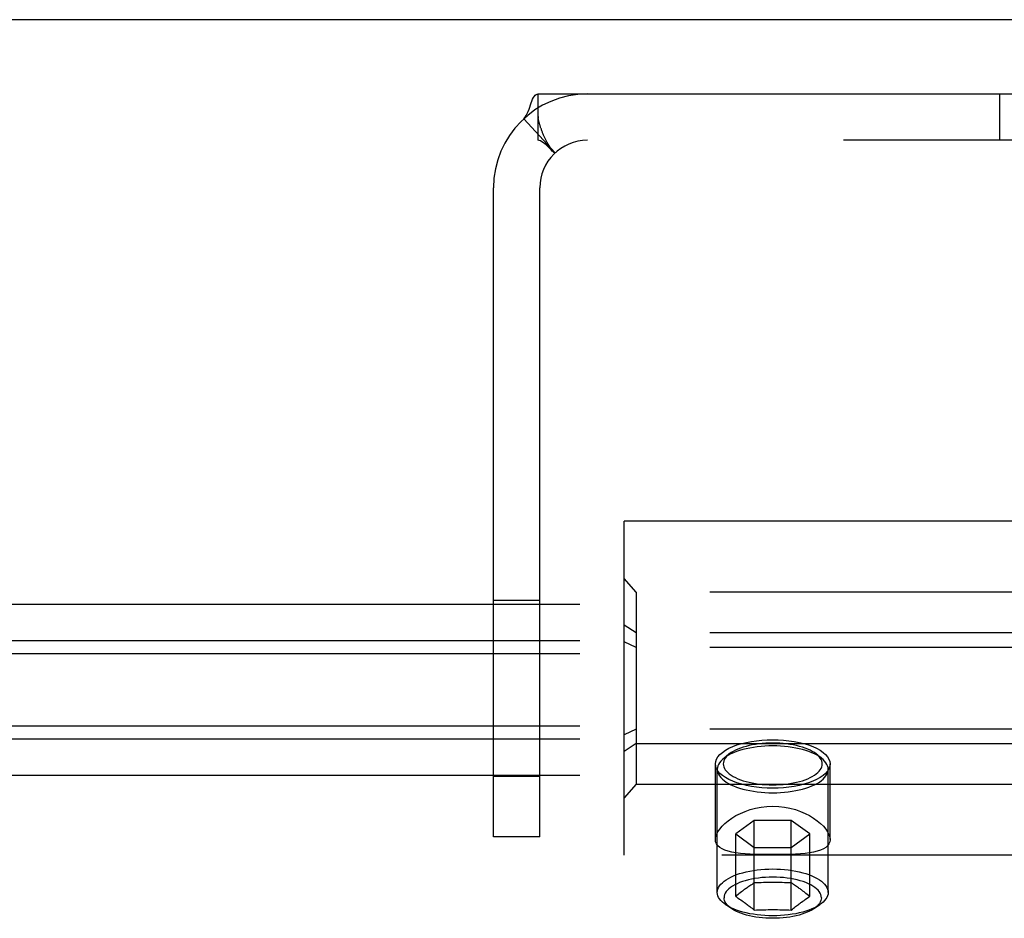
# Model space of a CAD drawing. Header units: inches. Extents: x 0 to 243, y 0 to 157.
# Tile 42 of 68: x 124.81 to 126.47, y 96.9 to 98.41. Entities that reach past the tile are written whole.
import ezdxf

# ---------------------------------------------------------------- set-up
doc = ezdxf.new("R2010")
doc.units = ezdxf.units.IN
doc.header["$LTSCALE"] = 13.357143
doc.header["$MEASUREMENT"] = 0
doc.linetypes.add('HIDDEN', pattern=[0.2, 0.1, -0.1])
doc.layers.get('0').update_dxf_attribs({"linetype": 'CONTINUOUS'})
doc.layers.add('DEFAULT_2', color=8, linetype='HIDDEN')

msp = doc.modelspace()

# ---------------------------------------------------------------- linework, layer by layer
at = {"color": 7, "linetype": 'Continuous'}
msp.add_line((167.047, 98.4079), (49.172, 98.4079), dxfattribs=at)
at = {"layer": 'DEFAULT_2', "color": 8, "linetype": 'HIDDEN'}
for p, q in [((125.6845, 98.2049), (125.6845, 98.2829)), ((125.6845, 98.2829), (127.5345, 98.2829)), ((126.4615, 98.2049), (126.4615, 98.2829)), ((125.6605, 98.2412), (125.7133, 98.1837)), ((125.6844, 98.2448), (125.6845, 98.2422)), ((127.5345, 98.2049), (125.6845, 98.2049)), ((125.7038, 98.1941), (125.7058, 98.1919)), ((125.6095, 97.0329), (125.6095, 98.1249)), ((125.6875, 97.0329), (125.6875, 98.1249)), ((125.8295, 97.0019), (125.8295, 97.5639)), ((126.4857, 97.5639), (125.8295, 97.5639)), ((125.8495, 97.4445), (125.8295, 97.4675)), ((125.8495, 97.4445), (125.8495, 97.1212)), ((127.3095, 97.4445), (125.8495, 97.4445)), ((125.6095, 97.4309), (125.6875, 97.4309)), ((131.0975, 97.4238), (49.1095, 97.4238)), ((125.8495, 97.3759), (125.8295, 97.3892)), ((131.0975, 97.3628), (49.079, 97.3628)), ((125.8495, 97.3514), (125.8295, 97.3612)), ((127.3095, 97.3759), (125.8495, 97.3759)), ((127.3095, 97.3514), (125.8495, 97.3514)), ((131.0975, 97.341), (49.1095, 97.341)), ((131.0975, 97.219), (49.079, 97.219)), ((125.8495, 97.2143), (125.8295, 97.2045)), ((127.3095, 97.2143), (125.8495, 97.2143)), ((131.0975, 97.1972), (49.1095, 97.1972)), ((125.8495, 97.1898), (125.8295, 97.1766)), ((125.8495, 97.1898), (127.3095, 97.1898)), ((126.0058, 97.1719), (125.997, 97.1648)), ((126.1531, 97.1719), (126.162, 97.1648)), ((125.983, 97.0282), (125.983, 97.1555)), ((125.9862, 96.9394), (125.9862, 97.1465)), ((126.1727, 96.9394), (126.1727, 97.1465)), ((126.176, 97.0282), (126.176, 97.1555)), ((131.0975, 97.1362), (49.1095, 97.1362)), ((125.6095, 97.1349), (125.6875, 97.1349)), ((125.8495, 97.1212), (125.8295, 97.0982)), ((125.8495, 97.1212), (127.3095, 97.1212)), ((126.0483, 97.0605), (126.0171, 97.0377)), ((126.0483, 96.9096), (126.0483, 97.0605)), ((126.1107, 97.0605), (126.0483, 97.0605)), ((126.1107, 96.9096), (126.1107, 97.0605)), ((126.1418, 97.0377), (126.1107, 97.0605)), ((125.6875, 97.0329), (125.6095, 97.0329)), ((126.0171, 96.9325), (126.0171, 97.0377)), ((126.0171, 97.0377), (126.0483, 97.0149)), ((126.1107, 97.0149), (126.1418, 97.0377)), ((126.1418, 96.9325), (126.1418, 97.0377)), ((126.0483, 97.0149), (126.1107, 97.0149)), ((127.3295, 97.0019), (125.8295, 97.0019)), ((126.0192, 96.9342), (126.0171, 96.9325)), ((126.0171, 96.9325), (126.0182, 96.9318)), ((126.0246, 96.9385), (126.0225, 96.9368)), ((126.0267, 96.9401), (126.0246, 96.9385)), ((126.0288, 96.9417), (126.0267, 96.9401)), ((126.1301, 96.9417), (126.1279, 96.9434)), ((126.1322, 96.9401), (126.1301, 96.9417)), ((126.1376, 96.9359), (126.1354, 96.9376)), ((126.1397, 96.9342), (126.1376, 96.9359)), ((126.1418, 96.9325), (126.1397, 96.9342)), ((126.0101, 96.912), (126.0005, 96.9184)), ((126.0214, 96.9297), (126.0235, 96.9282)), ((126.0235, 96.9282), (126.0257, 96.9268)), ((126.0257, 96.9268), (126.0278, 96.9253)), ((126.1279, 96.923), (126.1301, 96.9245)), ((126.1301, 96.9245), (126.1322, 96.926)), ((126.1322, 96.926), (126.1343, 96.9275)), ((126.1489, 96.912), (126.1584, 96.9184))]:
    msp.add_line(p, q, dxfattribs=at)
for points in [[(125.6605, 98.2412), (125.6627, 98.2436), (125.6647, 98.2465), (125.6664, 98.2498), (125.668, 98.2534), (125.6694, 98.2571), (125.6707, 98.2608), (125.6719, 98.2645), (125.6731, 98.2679), (125.6742, 98.271), (125.6754, 98.2739), (125.6768, 98.2768), (125.6783, 98.2791), (125.6798, 98.2809), (125.6814, 98.282), (125.6829, 98.2827), (125.6845, 98.2829)], [(125.7058, 98.1919), (125.7058, 98.1918), (125.7057, 98.1919), (125.7054, 98.1923), (125.7051, 98.1928), (125.7046, 98.1935), (125.7041, 98.1942), (125.7036, 98.195), (125.7031, 98.1959), (125.7025, 98.1967), (125.702, 98.1976), (125.7014, 98.1985), (125.7009, 98.1995), (125.7003, 98.2004), (125.6998, 98.2014), (125.6992, 98.2025), (125.6987, 98.2035), (125.6981, 98.2046), (125.6976, 98.2057), (125.697, 98.2068), (125.6964, 98.2079), (125.6959, 98.2091), (125.6953, 98.2102), (125.6948, 98.2114), (125.6942, 98.2126), (125.6937, 98.2138), (125.6932, 98.2151), (125.6927, 98.2163), (125.6921, 98.2176), (125.6917, 98.2188), (125.6912, 98.22), (125.6908, 98.2211), (125.6904, 98.2223), (125.69, 98.2234), (125.6896, 98.2245), (125.6892, 98.2255), (125.6888, 98.2266), (125.6885, 98.2276), (125.6882, 98.2287), (125.6879, 98.2297), (125.6875, 98.2307), (125.6872, 98.2317), (125.687, 98.2327), (125.6867, 98.2337), (125.6864, 98.2347), (125.6862, 98.2357), (125.6859, 98.2367), (125.6857, 98.2376), (125.6855, 98.2386), (125.6853, 98.2395), (125.6851, 98.2404), (125.6849, 98.2413), (125.6848, 98.2421), (125.6847, 98.2429), (125.6845, 98.2436), (125.6845, 98.2442), (125.6844, 98.2446), (125.6844, 98.2447)], [(125.703, 98.1924), (125.7008, 98.1945), (125.6986, 98.1967), (125.6961, 98.1989), (125.6936, 98.2009), (125.6911, 98.2026), (125.6887, 98.2038), (125.6865, 98.2046), (125.6845, 98.2049)], [(125.7133, 98.1837), (125.7128, 98.1836), (125.712, 98.1838), (125.7111, 98.1845), (125.7099, 98.1855), (125.7084, 98.1869), (125.7067, 98.1886), (125.703, 98.1924)], [(126.0272, 97.1898), (126.0352, 97.1918), (126.0435, 97.1934), (126.0522, 97.1946), (126.0611, 97.1956), (126.0702, 97.1961), (126.0795, 97.1963)], [(126.0795, 97.1963), (126.0887, 97.1961), (126.0978, 97.1956), (126.1067, 97.1946), (126.1154, 97.1934), (126.1237, 97.1918), (126.1317, 97.1898)], [(125.983, 97.1555), (125.9835, 97.1596), (125.9849, 97.1636), (125.9873, 97.1676), (125.9906, 97.1714), (125.9948, 97.175), (125.9998, 97.1785), (126.0056, 97.1818), (126.0122, 97.1847), (126.0193, 97.1874), (126.0272, 97.1898)], [(126.0795, 97.1859), (126.0729, 97.1858), (126.0663, 97.1855), (126.0598, 97.185), (126.0533, 97.1843), (126.047, 97.1834), (126.0408, 97.1823), (126.0349, 97.1811), (126.0291, 97.1796), (126.0237, 97.178), (126.0185, 97.1763), (126.0136, 97.1743), (126.009, 97.1723), (126.0049, 97.1701), (126.0011, 97.1678), (125.9977, 97.1654), (125.997, 97.1648)], [(126.0795, 97.1907), (126.0736, 97.1906), (126.0677, 97.1903), (126.0619, 97.1899), (126.0561, 97.1893), (126.0505, 97.1885), (126.045, 97.1875), (126.0397, 97.1864), (126.0345, 97.1851), (126.0296, 97.1837), (126.025, 97.1821), (126.0207, 97.1804), (126.0166, 97.1786), (126.0129, 97.1766), (126.0095, 97.1746), (126.0064, 97.1724), (126.0058, 97.1719)], [(126.1531, 97.1719), (126.1525, 97.1724), (126.1495, 97.1746), (126.1461, 97.1766), (126.1423, 97.1786), (126.1383, 97.1804), (126.1339, 97.1821), (126.1293, 97.1837), (126.1244, 97.1851), (126.1193, 97.1864), (126.114, 97.1875), (126.1085, 97.1885), (126.1028, 97.1893), (126.0971, 97.1899), (126.0912, 97.1903), (126.0854, 97.1906), (126.0795, 97.1907)], [(126.162, 97.1648), (126.1613, 97.1654), (126.1579, 97.1678), (126.1541, 97.1701), (126.1499, 97.1723), (126.1454, 97.1743), (126.1405, 97.1763), (126.1353, 97.178), (126.1298, 97.1796), (126.1241, 97.1811), (126.1181, 97.1823), (126.1119, 97.1834), (126.1056, 97.1843), (126.0992, 97.185), (126.0927, 97.1855), (126.0861, 97.1858), (126.0795, 97.1859)], [(126.1317, 97.1898), (126.1396, 97.1874), (126.1468, 97.1847), (126.1533, 97.1818), (126.1592, 97.1785), (126.1642, 97.175), (126.1684, 97.1714), (126.1717, 97.1676), (126.1741, 97.1636), (126.1755, 97.1596), (126.176, 97.1555)], [(125.997, 97.1648), (125.9947, 97.1628), (125.9921, 97.1602), (125.99, 97.1576), (125.9884, 97.1548), (125.9872, 97.1521), (125.9865, 97.1493), (125.9862, 97.1465)], [(126.0058, 97.1719), (126.0038, 97.1701), (126.0015, 97.1678), (125.9996, 97.1654), (125.9981, 97.163), (125.9971, 97.1605), (125.9964, 97.158), (125.9962, 97.1555), (125.9964, 97.153), (125.9971, 97.1505), (125.9981, 97.148), (125.9996, 97.1456), (126.0015, 97.1432), (126.0038, 97.1409), (126.0064, 97.1386), (126.0095, 97.1365), (126.0129, 97.1344), (126.0166, 97.1325), (126.0207, 97.1306), (126.025, 97.1289), (126.0296, 97.1273), (126.0345, 97.1259), (126.0397, 97.1246), (126.045, 97.1235), (126.0505, 97.1225), (126.0561, 97.1217), (126.0619, 97.1211), (126.0677, 97.1207), (126.0736, 97.1204), (126.0795, 97.1203)], [(126.0795, 97.1203), (126.0854, 97.1204), (126.0912, 97.1207), (126.0971, 97.1211), (126.1028, 97.1217), (126.1085, 97.1225), (126.114, 97.1235), (126.1193, 97.1246), (126.1244, 97.1259), (126.1293, 97.1273), (126.1339, 97.1289), (126.1383, 97.1306), (126.1423, 97.1325), (126.1461, 97.1344), (126.1495, 97.1365), (126.1525, 97.1386), (126.1552, 97.1409), (126.1575, 97.1432), (126.1593, 97.1456), (126.1608, 97.148), (126.1619, 97.1505), (126.1625, 97.153), (126.1627, 97.1555), (126.1625, 97.158), (126.1619, 97.1605), (126.1608, 97.163), (126.1593, 97.1654), (126.1575, 97.1678), (126.1552, 97.1701), (126.1531, 97.1719)], [(126.1727, 97.1465), (126.1725, 97.1493), (126.1718, 97.1521), (126.1706, 97.1548), (126.1689, 97.1576), (126.1668, 97.1602), (126.1643, 97.1628), (126.162, 97.1648)], [(126.0272, 97.1212), (126.0193, 97.1236), (126.0122, 97.1263), (126.0056, 97.1293), (125.9998, 97.1325), (125.9948, 97.136), (125.9906, 97.1397), (125.9873, 97.1435), (125.9849, 97.1474), (125.9835, 97.1515), (125.983, 97.1555)], [(125.9862, 97.1465), (125.9865, 97.1436), (125.9872, 97.1408), (125.9884, 97.1381), (125.99, 97.1353), (125.9921, 97.1327), (125.9947, 97.1301), (125.9977, 97.1276), (126.0011, 97.1251), (126.0049, 97.1228), (126.009, 97.1206), (126.0136, 97.1186), (126.0185, 97.1166), (126.0237, 97.1149), (126.0291, 97.1133), (126.0349, 97.1118), (126.0408, 97.1106), (126.047, 97.1095), (126.0533, 97.1086), (126.0598, 97.1079), (126.0663, 97.1074), (126.0729, 97.1071), (126.0795, 97.107)], [(126.0795, 97.107), (126.0861, 97.1071), (126.0927, 97.1074), (126.0992, 97.1079), (126.1056, 97.1086), (126.1119, 97.1095), (126.1181, 97.1106), (126.1241, 97.1118), (126.1298, 97.1133), (126.1353, 97.1149), (126.1405, 97.1166), (126.1454, 97.1186), (126.1499, 97.1206), (126.1541, 97.1228), (126.1579, 97.1251), (126.1613, 97.1276), (126.1643, 97.1301), (126.1668, 97.1327), (126.1689, 97.1353), (126.1706, 97.1381), (126.1718, 97.1408), (126.1725, 97.1436), (126.1727, 97.1465)], [(126.176, 97.1555), (126.1755, 97.1515), (126.1741, 97.1474), (126.1717, 97.1435), (126.1684, 97.1397), (126.1642, 97.136), (126.1592, 97.1325), (126.1533, 97.1293), (126.1468, 97.1263), (126.1396, 97.1236), (126.1317, 97.1212)], [(126.0795, 97.1147), (126.0702, 97.1149), (126.0611, 97.1155), (126.0522, 97.1164), (126.0435, 97.1177), (126.0352, 97.1193), (126.0272, 97.1212)], [(126.1317, 97.1212), (126.1237, 97.1193), (126.1154, 97.1177), (126.1067, 97.1164), (126.0978, 97.1155), (126.0887, 97.1149), (126.0795, 97.1147)], [(125.983, 97.0282), (125.9834, 97.0323), (125.9848, 97.0367), (125.9871, 97.0412), (125.9902, 97.0459), (125.9942, 97.0506), (125.999, 97.0553), (126.0045, 97.0599), (126.0107, 97.0643), (126.0176, 97.0685), (126.025, 97.0723), (126.0329, 97.0757), (126.0414, 97.0787), (126.0504, 97.0811), (126.0598, 97.0829), (126.0695, 97.084), (126.0795, 97.0845)], [(126.0795, 97.0845), (126.0895, 97.084), (126.0991, 97.0829), (126.1085, 97.0811), (126.1175, 97.0787), (126.126, 97.0757), (126.134, 97.0723), (126.1414, 97.0685), (126.1482, 97.0643), (126.1544, 97.0599), (126.1599, 97.0553), (126.1647, 97.0506), (126.1687, 97.0459), (126.1718, 97.0412), (126.1741, 97.0367), (126.1755, 97.0323), (126.176, 97.0282)], [(126.0795, 97.0029), (126.0695, 97.0029), (126.0598, 97.0031), (126.0504, 97.0033), (126.0414, 97.0037), (126.033, 97.0043), (126.025, 97.005), (126.0176, 97.0059), (126.0108, 97.0071), (126.0046, 97.0085), (125.999, 97.0103), (125.9943, 97.0124), (125.9903, 97.0148), (125.9871, 97.0176), (125.9848, 97.0208), (125.9834, 97.0243), (125.983, 97.0282)], [(126.176, 97.0282), (126.1755, 97.0243), (126.1741, 97.0208), (126.1718, 97.0176), (126.1687, 97.0148), (126.1647, 97.0124), (126.1599, 97.0103), (126.1544, 97.0085), (126.1482, 97.0071), (126.1413, 97.0059), (126.1339, 97.005), (126.126, 97.0043), (126.1175, 97.0037), (126.1085, 97.0033), (126.0991, 97.0031), (126.0894, 97.0029), (126.0795, 97.0029)], [(125.9862, 96.9394), (125.9865, 96.9422), (125.9872, 96.945), (125.9884, 96.9478), (125.99, 96.9505), (125.9921, 96.9531), (125.9947, 96.9557), (125.9976, 96.9583), (126.001, 96.9607), (126.0048, 96.963), (126.009, 96.9652), (126.0135, 96.9672), (126.0184, 96.9692), (126.0236, 96.9709), (126.0291, 96.9725), (126.0348, 96.974), (126.0407, 96.9752), (126.0469, 96.9763), (126.0532, 96.9772), (126.0597, 96.9779), (126.0662, 96.9784), (126.0728, 96.9787), (126.0795, 96.9788)], [(126.1614, 96.9304), (126.1612, 96.933), (126.1605, 96.9356), (126.1594, 96.9381), (126.1578, 96.9406), (126.1557, 96.943), (126.1533, 96.9454), (126.1504, 96.9477), (126.1472, 96.9499), (126.1435, 96.952), (126.1395, 96.9539), (126.1352, 96.9558), (126.1306, 96.9575), (126.1256, 96.959), (126.1204, 96.9604), (126.115, 96.9616), (126.1094, 96.9626), (126.1036, 96.9635), (126.0977, 96.9642), (126.0917, 96.9646), (126.0856, 96.9649), (126.0795, 96.965), (126.0734, 96.9649), (126.0673, 96.9646), (126.0612, 96.9642), (126.0553, 96.9635), (126.0495, 96.9626), (126.0439, 96.9616), (126.0385, 96.9604), (126.0333, 96.959), (126.0284, 96.9575), (126.0237, 96.9558), (126.0194, 96.9539), (126.0154, 96.952), (126.0118, 96.9499), (126.0085, 96.9477), (126.0056, 96.9454), (126.0032, 96.943), (126.0012, 96.9406), (125.9996, 96.9381), (125.9984, 96.9356), (125.9978, 96.933), (125.9975, 96.9304)], [(126.0795, 96.9788), (126.0861, 96.9787), (126.0927, 96.9784), (126.0993, 96.9779), (126.1057, 96.9772), (126.1121, 96.9763), (126.1182, 96.9752), (126.1242, 96.974), (126.1299, 96.9725), (126.1354, 96.9709), (126.1405, 96.9692), (126.1454, 96.9672), (126.1499, 96.9652), (126.1541, 96.963), (126.1579, 96.9607), (126.1613, 96.9583), (126.1643, 96.9557), (126.1668, 96.9531), (126.1689, 96.9505), (126.1706, 96.9478), (126.1718, 96.945), (126.1725, 96.9422), (126.1727, 96.9394)], [(126.0483, 96.9553), (126.0464, 96.9541), (126.0446, 96.9528), (126.0428, 96.9516), (126.041, 96.9505), (126.0394, 96.9493), (126.0378, 96.9482), (126.0363, 96.9471), (126.0348, 96.9461), (126.0335, 96.9451), (126.0322, 96.9442), (126.0311, 96.9434), (126.0288, 96.9417)], [(126.1107, 96.9553), (126.1067, 96.9554), (126.1028, 96.9556), (126.099, 96.9557), (126.0951, 96.9558), (126.0912, 96.9559), (126.0873, 96.9559), (126.0834, 96.956), (126.0795, 96.956), (126.0755, 96.956), (126.0716, 96.9559), (126.0677, 96.9559), (126.0638, 96.9558), (126.06, 96.9557), (126.0561, 96.9556), (126.0522, 96.9554), (126.0483, 96.9553)], [(126.1279, 96.9434), (126.1267, 96.9442), (126.1255, 96.9451), (126.1241, 96.9461), (126.1227, 96.9471), (126.1212, 96.9482), (126.1196, 96.9493), (126.1179, 96.9505), (126.1162, 96.9517), (126.1144, 96.9528), (126.1125, 96.9541), (126.1107, 96.9553)], [(126.0005, 96.9184), (125.9976, 96.9205), (125.9947, 96.923), (125.9921, 96.9256), (125.99, 96.9283), (125.9884, 96.931), (125.9872, 96.9338), (125.9865, 96.9366), (125.9862, 96.9394)], [(126.0101, 96.912), (126.0076, 96.9138), (126.0049, 96.916), (126.0027, 96.9183), (126.0009, 96.9206), (125.9994, 96.923), (125.9984, 96.9255), (125.9977, 96.9279), (125.9975, 96.9304)], [(126.0182, 96.9318), (126.0203, 96.9304), (126.0214, 96.9297)], [(126.0225, 96.9368), (126.0214, 96.9359), (126.0192, 96.9342)], [(126.1354, 96.9376), (126.1343, 96.9385), (126.1322, 96.9401)], [(126.1376, 96.9297), (126.1397, 96.9311), (126.1408, 96.9318), (126.1418, 96.9325)], [(126.1614, 96.9304), (126.1612, 96.9279), (126.1606, 96.9255), (126.1595, 96.923), (126.1581, 96.9206), (126.1562, 96.9183), (126.154, 96.916), (126.1514, 96.9138), (126.1489, 96.912)], [(126.1727, 96.9394), (126.1725, 96.9366), (126.1718, 96.9338), (126.1706, 96.931), (126.1689, 96.9283), (126.1668, 96.9256), (126.1643, 96.923), (126.1613, 96.9205), (126.1584, 96.9184)], [(126.0795, 96.9), (126.0728, 96.9001), (126.0662, 96.9004), (126.0597, 96.9009), (126.0532, 96.9016), (126.0469, 96.9025), (126.0407, 96.9035), (126.0348, 96.9048), (126.0291, 96.9062), (126.0236, 96.9078), (126.0184, 96.9096), (126.0135, 96.9115), (126.009, 96.9136), (126.0048, 96.9158), (126.001, 96.9181), (126.0005, 96.9184)], [(126.0278, 96.9253), (126.0299, 96.9238), (126.0311, 96.923), (126.0322, 96.9221), (126.0335, 96.9212), (126.0348, 96.9202), (126.0363, 96.9191), (126.0378, 96.918), (126.0394, 96.9167), (126.041, 96.9154), (126.0428, 96.9141), (126.0446, 96.9127), (126.0464, 96.9112), (126.0483, 96.9096)], [(126.1584, 96.9184), (126.1579, 96.9181), (126.1541, 96.9158), (126.1499, 96.9136), (126.1454, 96.9115), (126.1405, 96.9096), (126.1354, 96.9078), (126.1299, 96.9062), (126.1242, 96.9048), (126.1182, 96.9035), (126.1121, 96.9025), (126.1057, 96.9016), (126.0993, 96.9009), (126.0927, 96.9004), (126.0861, 96.9001), (126.0795, 96.9)], [(126.1107, 96.9096), (126.1125, 96.9112), (126.1144, 96.9127), (126.1162, 96.9141), (126.1179, 96.9155), (126.1196, 96.9167), (126.1212, 96.918), (126.1227, 96.9191), (126.1241, 96.9202), (126.1255, 96.9212), (126.1267, 96.9221), (126.1279, 96.923)], [(126.1343, 96.9275), (126.1365, 96.9289), (126.1376, 96.9297)], [(126.0795, 96.8958), (126.0736, 96.8959), (126.0678, 96.8961), (126.0621, 96.8966), (126.0564, 96.8972), (126.0508, 96.8979), (126.0454, 96.8989), (126.0402, 96.9), (126.0352, 96.9013), (126.0304, 96.9027), (126.0258, 96.9042), (126.0215, 96.9059), (126.0175, 96.9077), (126.0139, 96.9096), (126.0105, 96.9117), (126.0101, 96.912)], [(126.0483, 96.9096), (126.0522, 96.9098), (126.0561, 96.9099), (126.06, 96.9101), (126.0638, 96.9102), (126.0677, 96.9102), (126.0716, 96.9103), (126.0755, 96.9103), (126.0795, 96.9103), (126.0834, 96.9103), (126.0873, 96.9103), (126.0912, 96.9102), (126.0951, 96.9102), (126.099, 96.9101), (126.1028, 96.9099), (126.1067, 96.9098), (126.1107, 96.9096)], [(126.1489, 96.912), (126.1484, 96.9117), (126.1451, 96.9096), (126.1414, 96.9077), (126.1374, 96.9059), (126.1331, 96.9042), (126.1286, 96.9027), (126.1238, 96.9013), (126.1187, 96.9), (126.1135, 96.8989), (126.1081, 96.8979), (126.1026, 96.8972), (126.0969, 96.8966), (126.0911, 96.8961), (126.0853, 96.8959), (126.0795, 96.8958)]]:
    msp.add_lwpolyline(points, dxfattribs=at)
for radius in [0.158, 0.08]:
    msp.add_arc((125.7675, 98.1249), radius, 90, 180, dxfattribs=at)

doc.saveas('drawing.dxf')
